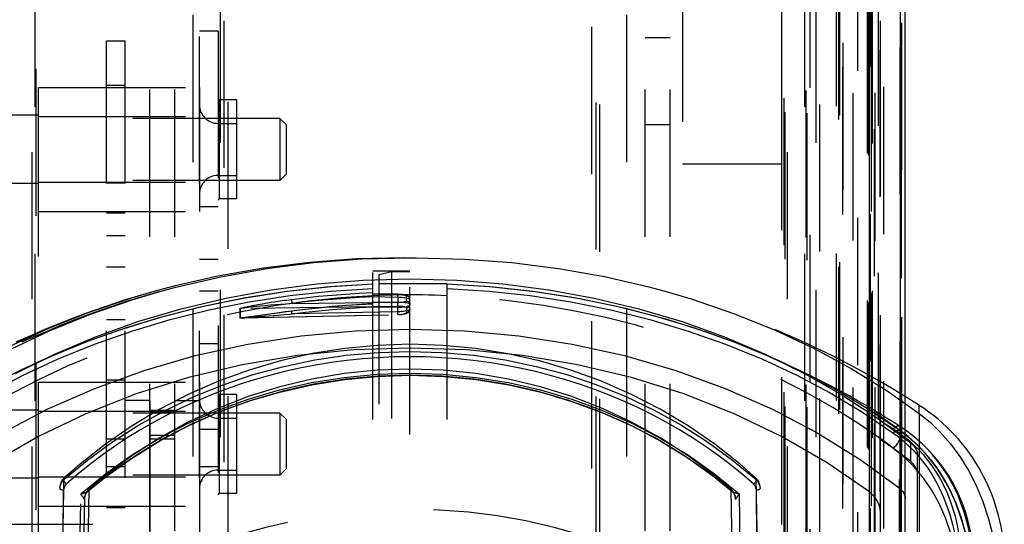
# Model space of a CAD drawing. Header units: inches. Extents: x 0 to 85, y 0 to 55.
# Tile 78 of 115: x 59.8 to 63, y 22.7 to 24.3. Entities that reach past the tile are written whole.
import ezdxf

# ---------------------------------------------------------------- set-up
doc = ezdxf.new("R2010")
doc.units = ezdxf.units.IN
doc.header["$LTSCALE"] = 4.675
doc.header["$MEASUREMENT"] = 0
doc.linetypes.add('HIDDEN', pattern=[0.2, 0.1, -0.1])
for name, color, linetype in [('_102485', 7, 'CONTINUOUS'), ('_142005', 7, 'CONTINUOUS'), ('_145420', 7, 'CONTINUOUS'), ('_15875', 7, 'CONTINUOUS'), ('_20005', 7, 'CONTINUOUS'), ('_22024', 7, 'CONTINUOUS'), ('_25203', 7, 'CONTINUOUS'), ('_2762', 7, 'CONTINUOUS'), ('_30264', 7, 'CONTINUOUS'), ('_56254', 7, 'CONTINUOUS'), ('_76191', 7, 'CONTINUOUS'), ('_99949', 7, 'CONTINUOUS'), ('DEFAULT_2', 8, 'HIDDEN')]:
    doc.layers.add(name, color=color, linetype=linetype)

msp = doc.modelspace()

# ---------------------------------------------------------------- linework, layer by layer
at = {"layer": '_102485', "color": 8, "linetype": 'HIDDEN'}
for p, q in [((60.652, 24.0293), (59.81, 24.0293)), ((60.6717, 24.0096), (60.652, 24.0293)), ((60.652, 24.0293), (60.652, 23.8324)), ((60.6717, 24.0096), (60.6717, 23.8521)), ((60.652, 23.8324), (59.81, 23.8324)), ((60.6717, 23.8521), (60.652, 23.8324)), ((60.652, 23.0929), (59.81, 23.0929)), ((60.6717, 23.0733), (60.652, 23.0929)), ((60.652, 23.0929), (60.652, 22.8961)), ((60.6717, 23.0732), (60.6717, 22.9158)), ((60.652, 22.8961), (59.81, 22.8961)), ((60.6717, 22.9158), (60.652, 22.8961))]:
    msp.add_line(p, q, dxfattribs=at)
at = {"layer": '_142005', "color": 8, "linetype": 'HIDDEN'}
msp.add_arc((61.0654, 20.937), 1.8504, 44.2434, 135.7566, dxfattribs=at)
at = {"layer": '_145420', "color": 8, "linetype": 'HIDDEN'}
for p, q in [((60.1008, 24.2763), (60.1599, 24.2763)), ((60.1008, 21.9523), (60.1008, 24.2763)), ((60.1599, 21.9523), (60.1599, 24.2763)), ((60.1599, 24.1336), (60.1008, 24.1336)), ((60.1599, 23.8239), (60.1008, 23.8239)), ((60.1599, 23.7281), (60.1008, 23.7281)), ((60.1008, 23.6575), (60.1599, 23.6575)), ((60.1599, 23.5563), (60.1008, 23.5563)), ((60.1008, 23.3899), (60.1599, 23.3899)), ((60.1599, 23.1973), (60.1008, 23.1973)), ((60.1008, 23.011), (60.1599, 23.011)), ((60.1599, 22.9224), (60.1008, 22.9224)), ((60.1599, 22.7918), (60.1008, 22.7918))]:
    msp.add_line(p, q, dxfattribs=at)
at = {"layer": '_15875', "color": 8, "linetype": 'HIDDEN'}
for p, q in [((61.0654, 23.5865), (61.0851, 23.5866)), ((61.0654, 22.0902), (61.0654, 23.5865)), ((60.967, 23.5331), (61.0063, 23.5431)), ((60.967, 22.1859), (60.967, 23.5331)), ((61.0063, 23.5431), (61.0654, 23.5431)), ((61.0063, 23.5431), (61.0063, 22.2204)), ((61.0654, 23.5033), (60.967, 23.5033)), ((61.1835, 23.5039), (61.0654, 23.5039)), ((61.1835, 22.1374), (61.1835, 23.5039)), ((62.2267, 23.3562), (62.3503, 23.2983)), ((62.096, 23.3183), (62.096, 23.3183)), ((62.3503, 23.2983), (62.4679, 23.2349)), ((62.1951, 23.2806), (62.3198, 23.2191)), ((62.3198, 23.2191), (62.4388, 23.1514)), ((62.5423, 23.1009), (62.5423, 23.0936)), ((62.5558, 23.0925), (62.5423, 23.1005)), ((62.5477, 23.0968), (62.5423, 23.1005)), ((62.5449, 23.092), (62.5423, 23.0936)), ((62.6845, 23.0921), (62.6845, 20.4416)), ((62.5614, 20.7573), (62.5614, 23.0674)), ((62.6221, 23.0513), (62.609, 23.0597)), ((62.6221, 23.0513), (62.6214, 23.0517)), ((62.6221, 22.4147), (62.6221, 23.0513)), ((62.6237, 23.0382), (62.6221, 23.0391)), ((62.6238, 23.0382), (62.6237, 23.0382)), ((62.6955, 22.8901), (62.6772, 22.9114))]:
    msp.add_line(p, q, dxfattribs=at)
at = {"layer": '_15875', "color": 7, "linetype": 'Continuous'}
for p, q in [((62.6402, 23.1232), (62.6845, 23.0921)), ((62.6845, 23.0921), (62.6845, 23.1175)), ((62.6402, 23.0115), (62.6577, 22.9984)), ((62.6577, 22.9389), (62.6577, 22.9984)), ((62.6659, 22.9246), (62.6402, 22.9496)), ((62.6796, 20.7038), (62.6796, 22.9567)), ((62.6772, 22.9114), (62.6659, 22.9246))]:
    msp.add_line(p, q, dxfattribs=at)
at = {"layer": '_15875', "color": 8, "linetype": 'HIDDEN'}
for points in [[(61.0851, 23.5866), (61.2385, 23.5826), (61.3893, 23.5713), (61.538, 23.5525)], [(61.538, 23.5525), (61.6835, 23.5266), (61.825, 23.494), (61.8803, 23.4791)], [(61.0654, 23.5192), (61.2139, 23.5153), (61.361, 23.5039), (61.5072, 23.4849), (61.6513, 23.4584)], [(61.7176, 23.4327), (61.5881, 23.4589), (61.4558, 23.4794), (61.3209, 23.4941), (61.1835, 23.5028)], [(62.096, 23.3183), (62.0175, 23.347), (61.8833, 23.3899), (61.7461, 23.4261), (61.6059, 23.4557), (61.4629, 23.4785), (61.3181, 23.4944), (61.1835, 23.5028)], [(61.1835, 23.4887), (61.3168, 23.4803), (61.4479, 23.4662), (61.5769, 23.4463), (61.7036, 23.4209), (61.8279, 23.39), (61.9496, 23.3537), (62.0688, 23.3119), (62.1845, 23.265), (62.2954, 23.2134), (62.4019, 23.1572), (62.5038, 23.0962), (62.6012, 23.0306)], [(61.1835, 23.4661), (61.1638, 23.4669), (61.1441, 23.4675), (61.1245, 23.4679), (61.1048, 23.4683), (61.0851, 23.4685), (61.0654, 23.4686)], [(61.6513, 23.4584), (61.7928, 23.4246), (61.9311, 23.3835), (62.0654, 23.3354), (62.1951, 23.2806)], [(61.8803, 23.4791), (61.9627, 23.4546), (62.0971, 23.4085), (62.2267, 23.3562)], [(62.096, 23.3183), (61.9678, 23.3638), (61.8443, 23.4009), (61.7176, 23.4327)], [(62.6221, 23.0382), (62.5252, 23.1036), (62.4233, 23.1647), (62.3161, 23.2216), (62.2042, 23.2739), (62.096, 23.3183)], [(62.4679, 23.2349), (62.5792, 23.1662), (62.6402, 23.1232)], [(62.4388, 23.1514), (62.5514, 23.0779), (62.6402, 23.0115)], [(62.5423, 23.0936), (62.556, 23.0846), (62.5696, 23.0756), (62.583, 23.0665), (62.5962, 23.0574), (62.6092, 23.0483), (62.6221, 23.0391)], [(62.6238, 23.0382), (62.6165, 23.0434), (62.6006, 23.0546), (62.5846, 23.0656), (62.5684, 23.0766), (62.552, 23.0874), (62.5449, 23.092)], [(62.5614, 23.0615), (62.5609, 23.0678), (62.5593, 23.0739), (62.5566, 23.0797), (62.5529, 23.0851), (62.5481, 23.0898), (62.5449, 23.092)], [(62.5597, 23.0789), (62.5587, 23.0815), (62.556, 23.0871), (62.5523, 23.0923), (62.5477, 23.0968)], [(62.609, 23.0597), (62.5958, 23.068), (62.5825, 23.0763), (62.5692, 23.0844), (62.5558, 23.0925)], [(62.5614, 23.0688), (62.5606, 23.0753), (62.5597, 23.0789)], [(62.5614, 23.0688), (62.5681, 23.0646), (62.5749, 23.0604), (62.5816, 23.0562), (62.5882, 23.052), (62.5949, 23.0477), (62.6015, 23.0435)], [(62.5614, 23.0674), (62.5614, 23.0676), (62.5614, 23.0679), (62.5614, 23.0682), (62.5614, 23.0685), (62.5614, 23.0688)], [(62.6015, 23.0435), (62.6055, 23.0469), (62.6095, 23.0495), (62.6133, 23.0513), (62.6167, 23.0522), (62.6197, 23.0522), (62.6221, 23.0513)], [(62.6015, 23.0435), (62.6184, 23.0321), (62.6349, 23.0198), (62.6511, 23.0065), (62.6669, 22.9923), (62.6822, 22.9771), (62.697, 22.961), (62.7112, 22.9438), (62.7248, 22.9256), (62.7378, 22.9063), (62.7501, 22.8859), (62.7616, 22.8643), (62.7723, 22.8415), (62.7821, 22.8175), (62.7909, 22.7921), (62.7986, 22.7652), (62.8052, 22.7368), (62.8106, 22.7065), (62.8146, 22.6744), (62.8171, 22.6403), (62.818, 22.6042)], [(62.8567, 22.5789), (62.8558, 22.6167), (62.8532, 22.6525), (62.8489, 22.6865), (62.8432, 22.7186), (62.8362, 22.749), (62.8279, 22.7777), (62.8185, 22.8051), (62.8081, 22.831), (62.7966, 22.8557), (62.7841, 22.8791), (62.7709, 22.9012), (62.7569, 22.9222), (62.7421, 22.942), (62.7267, 22.9607), (62.7105, 22.9784), (62.6938, 22.995), (62.6766, 23.0106), (62.6589, 23.0252), (62.6407, 23.0387), (62.6221, 23.0513)], [(62.6012, 23.0306), (62.6051, 23.0336), (62.6091, 23.036), (62.6128, 23.0377), (62.6163, 23.0386), (62.6194, 23.0388), (62.6221, 23.0382)], [(62.6012, 23.0306), (62.6177, 23.0182), (62.6339, 23.0048), (62.6497, 22.9904), (62.6652, 22.9748), (62.6803, 22.9581), (62.6951, 22.9401), (62.7094, 22.9207), (62.7232, 22.8998), (62.7364, 22.8776), (62.7489, 22.8537), (62.7607, 22.8281), (62.7717, 22.8007), (62.7818, 22.7711), (62.7909, 22.7394), (62.7989, 22.7054), (62.8056, 22.6689), (62.8108, 22.6298), (62.8147, 22.5883)], [(62.6015, 22.9809), (62.6063, 22.9853), (62.611, 22.9903), (62.6152, 22.9956), (62.6188, 23.0012), (62.6221, 23.0071), (62.6248, 23.0131), (62.6267, 23.019), (62.6278, 23.0246), (62.6279, 23.0296), (62.627, 23.0338), (62.625, 23.0371), (62.6238, 23.0382)], [(62.6221, 23.0391), (62.6566, 23.0122), (62.6899, 22.9807), (62.7216, 22.9446), (62.751, 22.9037), (62.7777, 22.8578), (62.8009, 22.8074), (62.8203, 22.753), (62.8355, 22.6947), (62.8465, 22.6328), (62.8535, 22.5671)], [(62.8535, 22.5671), (62.8494, 22.6102), (62.8438, 22.6508), (62.8367, 22.6891), (62.8281, 22.725), (62.8184, 22.7586), (62.8076, 22.79), (62.7958, 22.8193), (62.7831, 22.8466), (62.7696, 22.8722), (62.7554, 22.8961), (62.7404, 22.9186), (62.7249, 22.9396), (62.7088, 22.9591), (62.6923, 22.9774), (62.6754, 22.9943), (62.658, 23.01), (62.6402, 23.0247), (62.6221, 23.0382)], [(62.8536, 22.5658), (62.8494, 22.6109), (62.842, 22.6625), (62.8318, 22.7118), (62.8188, 22.7588), (62.8029, 22.8033), (62.7842, 22.8457), (62.7625, 22.8857), (62.7383, 22.9229), (62.7114, 22.9574), (62.682, 22.9891), (62.6498, 23.0182), (62.6237, 23.0382)], [(62.6015, 22.9809), (62.5949, 22.9856), (62.5883, 22.9903), (62.5816, 22.995), (62.5749, 22.9997), (62.5682, 23.0043), (62.5614, 23.0089)], [(62.6402, 22.9496), (62.6347, 22.9549), (62.6015, 22.9809)], [(62.815, 22.5377), (62.8089, 22.5984), (62.799, 22.6558), (62.7854, 22.71), (62.7681, 22.7607), (62.747, 22.808), (62.7227, 22.8513), (62.6955, 22.8901)]]:
    msp.add_lwpolyline(points, dxfattribs=at)
at = {"layer": '_15875', "color": 7, "linetype": 'Continuous'}
for points in [[(62.6845, 23.0921), (62.7193, 23.0638), (62.7525, 23.0315), (62.7841, 22.9952), (62.8137, 22.9549), (62.8409, 22.9106), (62.8653, 22.8626), (62.8864, 22.8117), (62.9044, 22.7575), (62.9194, 22.7), (62.9314, 22.6394), (62.9405, 22.5761), (62.947, 22.51), (62.9513, 22.4413), (62.9538, 22.3701), (62.9551, 22.2963), (62.9552, 22.2199)], [(62.6577, 22.9984), (62.6642, 22.9925), (62.6696, 22.9861), (62.6739, 22.9792), (62.677, 22.9719), (62.6789, 22.9644), (62.6796, 22.9567)]]:
    msp.add_lwpolyline(points, dxfattribs=at)
at = {"layer": '_15875', "color": 8, "linetype": 'HIDDEN'}
for centre, radius, start, end in [((61.0851, 20.6354), 2.9528, 58.2071, 74.3766), ((61.0654, 20.6354), 2.874, 59.0768, 68.9853), ((62.5221, 23.0671), 0.0394, 17.4064, 59.0768), ((62.3449, 22.6211), 0.5118, 0, 57.2028)]:
    msp.add_arc(centre, radius, start, end, dxfattribs=at)
at = {"layer": '_15875', "color": 7, "linetype": 'Continuous'}
for centre, radius, start, end in [((61.0851, 20.6354), 2.9528, 57.2028, 58.2071), ((62.3646, 22.6211), 0.5906, 0, 57.2028)]:
    msp.add_arc(centre, radius, start, end, dxfattribs=at)
at = {"layer": '_15875', "color": 8, "linetype": 'HIDDEN'}
msp.add_ellipse((61.0654, 21.7796), major_axis=(2.2046, -0.0299), ratio=0.765986, start_param=13.351667, end_param=14.093968, dxfattribs=at)
at = {"layer": '_15875', "color": 7, "linetype": 'Continuous'}
for centre, major_axis, start_param, end_param in [((61.0654, 21.7796), (2.2046, -0.0299), 0.774184, 0.785296), ((62.6008, 22.8975), (0.0787, -0.0011), 0.010398, 0.774184)]:
    msp.add_ellipse(centre, major_axis=major_axis, ratio=0.765986, start_param=start_param, end_param=end_param, dxfattribs=at)
at = {"layer": '_20005', "color": 8, "linetype": 'HIDDEN'}
for p, q in [((61.9315, 25.4212), (61.9315, 23.8838)), ((62.2465, 25.4212), (62.2465, 23.8838)), ((62.2465, 23.8838), (61.9315, 23.8838))]:
    msp.add_line(p, q, dxfattribs=at)
at = {"layer": '_22024', "color": 8, "linetype": 'HIDDEN'}
for p, q in [((59.8843, 24.1277), (60.3961, 24.1277)), ((59.8843, 23.734), (59.8843, 24.1277)), ((60.3961, 24.1277), (60.3961, 23.734)), ((59.8843, 24.0352), (60.3961, 24.0352)), ((59.8843, 23.8265), (60.3961, 23.8265)), ((59.8843, 23.734), (60.3961, 23.734)), ((59.8843, 23.1914), (60.3961, 23.1914)), ((59.8843, 22.7977), (59.8843, 23.1914)), ((60.3961, 23.1914), (60.3961, 22.7977)), ((59.8843, 23.0988), (60.3961, 23.0988)), ((59.8843, 22.8902), (60.3961, 22.8902)), ((59.8843, 22.7977), (60.3961, 22.7977)), ((59.589, 22.7397), (60.1008, 22.7397))]:
    msp.add_line(p, q, dxfattribs=at)
at = {"layer": '_25203', "color": 8, "linetype": 'HIDDEN'}
for p, q in [((59.8646, 21.5846), (59.8646, 33.468)), ((59.8843, 20.7856), (59.8843, 33.4919)), ((62.2465, 33.4919), (62.2465, 20.7856)), ((62.2662, 21.5846), (62.2662, 33.468)), ((62.4433, 20.9967), (62.4433, 33.4919)), ((59.8764, 21.8498), (59.8764, 33.444)), ((62.2544, 33.444), (62.2544, 21.8498)), ((62.4418, 21.8544), (62.4418, 33.4436)), ((60.463, 22.0819), (60.463, 33.4231)), ((60.4748, 22.0023), (60.4748, 33.4303)), ((60.4866, 33.4321), (60.4866, 21.9824)), ((61.6441, 21.9824), (61.6441, 33.4321)), ((61.6559, 33.4303), (61.6559, 22.0023)), ((61.6677, 33.4231), (61.6677, 22.0819)), ((62.357, 22.0819), (62.357, 33.4231)), ((62.3672, 33.424), (62.3672, 22.0719)), ((62.3252, 20.8459), (62.3252, 33.2788)), ((62.3287, 20.7739), (62.3287, 33.0874)), ((62.4748, 20.8369), (62.4748, 33.0697)), ((62.529, 33.0751), (62.529, 20.9027)), ((62.5443, 20.8357), (62.5443, 33.0314)), ((62.337, 33.0094), (62.337, 20.8369)), ((62.5447, 20.838), (62.5447, 33.029)), ((59.8725, 32.949), (59.8725, 20.7766)), ((62.2583, 20.7766), (62.2583, 32.949)), ((62.3203, 32.949), (62.3203, 20.7766)), ((62.4202, 32.9504), (62.4202, 21.1922)), ((62.525, 32.949), (62.525, 20.7766)), ((62.5264, 20.7688), (62.5264, 32.9568)), ((62.4285, 21.2205), (62.4285, 32.9273)), ((62.4315, 32.9223), (62.4315, 21.2255)), ((62.5424, 20.7229), (62.5424, 32.8954)), ((62.5538, 32.8887), (62.5538, 20.7162)), ((62.6284, 20.7162), (62.6284, 32.8887)), ((62.5186, 32.8009), (62.5186, 20.6284)), ((62.5221, 32.7945), (62.5221, 19.5685)), ((62.489, 19.5057), (62.489, 31.6782)), ((59.8843, 24.0391), (59.7839, 24.0391)), ((59.8843, 23.8226), (59.7839, 23.8226)), ((59.8843, 23.1028), (59.7839, 23.1028)), ((59.8843, 22.8862), (59.7839, 22.8862))]:
    msp.add_line(p, q, dxfattribs=at)
at = {"layer": '_25203', "color": 7, "linetype": 'Continuous'}
for p, q in [((62.6402, 20.649), (62.6402, 30.2147)), ((62.6236, 30.2071), (62.6236, 20.6366))]:
    msp.add_line(p, q, dxfattribs=at)
at = {"layer": '_2762', "color": 8, "linetype": 'HIDDEN'}
for p, q in [((60.4552, 24.3065), (60.3961, 24.3065)), ((60.3961, 21.9523), (60.3961, 24.3065)), ((60.4552, 24.3065), (60.4552, 21.9523)), ((60.5142, 24.0883), (60.4591, 24.0883)), ((60.4591, 24.0883), (60.4591, 23.7734)), ((60.5142, 24.0883), (60.5142, 23.7734)), ((60.4552, 24.0135), (60.5142, 24.0135)), ((60.4552, 23.8482), (60.5142, 23.8482)), ((60.5142, 23.7734), (60.4591, 23.7734)), ((60.4552, 23.7485), (60.3961, 23.7485)), ((60.3961, 23.5821), (60.4552, 23.5821)), ((60.4552, 23.4809), (60.3961, 23.4809)), ((60.3961, 23.3145), (60.4552, 23.3145)), ((60.5142, 23.152), (60.4591, 23.152)), ((60.4591, 23.152), (60.4591, 22.837)), ((60.5142, 23.152), (60.5142, 22.837)), ((60.4552, 23.0772), (60.5142, 23.0772)), ((60.4552, 23.0411), (60.3961, 23.0411)), ((60.4552, 22.9224), (60.3961, 22.9224)), ((60.4552, 22.9118), (60.5142, 22.9118)), ((60.5142, 22.837), (60.4591, 22.837))]:
    msp.add_line(p, q, dxfattribs=at)
for centre, radius, start, end in [((60.4591, 24.0923), 0.00394, 180, 270), ((60.4552, 24.0726), 0.0591, 180, 270), ((60.4552, 23.7891), 0.0591, 90, 180), ((60.4591, 23.7694), 0.00394, 90, 180), ((60.4552, 23.1362), 0.0591, 180, 270), ((60.4591, 23.1559), 0.00394, 180, 270), ((60.4552, 22.8528), 0.0591, 90, 180), ((60.4591, 22.8331), 0.00394, 90, 180)]:
    msp.add_arc(centre, radius, start, end, dxfattribs=at)
at = {"layer": '_30264', "color": 8, "linetype": 'HIDDEN'}
for p, q in [((60.2386, 23.1334), (60.1599, 23.1334)), ((60.1599, 21.9523), (60.1599, 23.1334)), ((60.2386, 23.1334), (60.2386, 21.9523)), ((60.3174, 23.1334), (60.3961, 23.1334)), ((60.3174, 21.9523), (60.3174, 23.1334)), ((60.3961, 23.1334), (60.3961, 21.9523))]:
    msp.add_line(p, q, dxfattribs=at)
at = {"layer": '_56254', "color": 8, "linetype": 'HIDDEN'}
for p, q in [((59.9443, 21.699), (59.9651, 22.8858)), ((62.1656, 22.8858), (62.1865, 21.699)), ((59.9216, 21.0947), (59.9524, 22.8574)), ((62.2092, 21.0947), (62.1784, 22.8574)), ((59.9641, 22.8485), (59.9552, 22.3374)), ((60.0103, 22.3374), (60.019, 22.836)), ((60.0439, 22.8506), (60.0229, 21.6572)), ((60.0379, 22.8412), (60.0388, 22.8422)), ((60.0387, 22.8421), (60.0388, 22.8422)), ((60.0388, 22.8422), (60.042, 22.8453)), ((60.0416, 22.8449), (60.042, 22.8453)), ((60.0416, 22.8449), (60.0416, 22.8449)), ((62.1078, 21.6572), (62.0868, 22.8506)), ((62.0888, 22.8453), (62.0892, 22.8449)), ((62.0888, 22.8453), (62.092, 22.8422)), ((62.0892, 22.8449), (62.0892, 22.8449)), ((62.092, 22.8422), (62.092, 22.8421)), ((62.1118, 22.836), (62.1205, 22.3374)), ((62.1756, 22.3374), (62.1667, 22.8485)), ((60.0305, 22.8217), (60.0026, 21.2242)), ((62.1282, 21.2242), (62.1003, 22.8217))]:
    msp.add_line(p, q, dxfattribs=at)
for points in [[(62.1656, 22.8858), (62.115, 22.9303), (62.0342, 22.9938), (61.9495, 23.0522), (61.8612, 23.1052), (61.7694, 23.1525), (61.6747, 23.194), (61.5772, 23.2296), (61.4775, 23.2589), (61.3761, 23.2818), (61.2734, 23.2983), (61.1697, 23.3082), (61.0657, 23.3115), (60.9616, 23.3082), (60.8579, 23.2984), (60.7552, 23.2819), (60.6538, 23.259), (60.5541, 23.2297), (60.4566, 23.1942), (60.3618, 23.1527), (60.2701, 23.1054), (60.1817, 23.0525), (60.097, 22.9942), (60.0162, 22.9306), (59.9651, 22.8858)], [(59.9651, 22.8815), (60.0399, 22.9437), (60.1191, 23.0016), (60.2022, 23.0547), (60.2888, 23.1027), (60.3787, 23.1456), (60.4715, 23.1831), (60.5666, 23.2151), (60.6639, 23.2415), (60.7628, 23.2621), (60.863, 23.2769), (60.964, 23.2858), (61.0654, 23.2888), (61.1668, 23.2858), (61.2678, 23.2769), (61.368, 23.2621), (61.4669, 23.2415), (61.5641, 23.2151), (61.6593, 23.1831), (61.752, 23.1456), (61.8419, 23.1027), (61.9286, 23.0547), (62.0117, 23.0016), (62.0909, 22.9437), (62.1657, 22.8815)], [(62.1578, 22.8678), (62.1212, 22.8992), (62.0835, 22.9296), (62.0447, 22.9589), (62.0048, 22.9871), (61.9639, 23.0141), (61.9222, 23.0398), (61.8797, 23.0643), (61.8364, 23.0874), (61.7922, 23.1093), (61.7473, 23.1299), (61.7015, 23.1492), (61.6551, 23.1672), (61.608, 23.1838), (61.5604, 23.199), (61.5125, 23.2128), (61.464, 23.2252), (61.4151, 23.2361), (61.3657, 23.2456), (61.3162, 23.2537), (61.2664, 23.2603), (61.2165, 23.2654), (61.1664, 23.2691), (61.116, 23.2713), (61.0654, 23.2721), (61.015, 23.2713), (60.9647, 23.2691), (60.9145, 23.2655), (60.8644, 23.2603), (60.8144, 23.2537), (60.7646, 23.2456), (60.7155, 23.2361), (60.6668, 23.2252), (60.6183, 23.2128), (60.5703, 23.199), (60.5227, 23.1838), (60.4757, 23.1672), (60.4295, 23.1493), (60.384, 23.1301), (60.3389, 23.1094), (60.2944, 23.0874), (60.2508, 23.0641), (60.2081, 23.0395), (60.1666, 23.0139), (60.1259, 22.9871), (60.0862, 22.959), (60.0475, 22.9297), (60.0097, 22.8993), (59.973, 22.8678)], [(62.0868, 22.8506), (62.0339, 22.8949), (61.9504, 22.957), (61.863, 23.0132), (61.7718, 23.0635), (61.6773, 23.1077), (61.5799, 23.1455), (61.48, 23.1767), (61.3782, 23.2011), (61.2748, 23.2187), (61.1705, 23.2292), (61.0657, 23.2328), (60.9609, 23.2293), (60.8565, 23.2187), (60.7532, 23.2012), (60.6513, 23.1768), (60.5514, 23.1457), (60.454, 23.1079), (60.3594, 23.0638), (60.2683, 23.0135), (60.1808, 22.9573), (60.0973, 22.8952), (60.0439, 22.8506)], [(60.019, 22.836), (60.0974, 22.9001), (60.1801, 22.9588), (60.2673, 23.0122), (60.3584, 23.0599), (60.4529, 23.1017), (60.5504, 23.1375), (60.6503, 23.167), (60.7523, 23.19), (60.8558, 23.2066), (60.9604, 23.2166), (61.0654, 23.2199), (61.1704, 23.2166), (61.2749, 23.2066), (61.3785, 23.19), (61.4804, 23.1669), (61.5804, 23.1375), (61.6779, 23.1017), (61.7724, 23.0599), (61.8635, 23.0122), (61.9507, 22.9588), (62.0334, 22.9001), (62.1118, 22.836)], [(60.0416, 22.8449), (60.0999, 22.8921), (60.1827, 22.9513), (60.2698, 23.005), (60.3605, 23.0528), (60.4545, 23.0946), (60.5514, 23.1304), (60.6511, 23.16), (60.7535, 23.1832), (60.8571, 23.1999), (60.9613, 23.2098), (61.0663, 23.2131), (61.1716, 23.2097), (61.276, 23.1996), (61.3792, 23.1829), (61.481, 23.1596), (61.5805, 23.13), (61.6774, 23.0942), (61.7716, 23.0521), (61.8625, 23.0041), (61.9489, 22.9507), (62.0313, 22.8918), (62.0892, 22.8449)], [(62.0888, 22.8453), (62.0118, 22.9065), (61.9302, 22.963), (61.8446, 23.0142), (61.7554, 23.06), (61.6629, 23.1001), (61.5677, 23.1343), (61.4701, 23.1625), (61.3706, 23.1846), (61.2696, 23.2005), (61.1678, 23.21), (61.0654, 23.2132), (60.963, 23.21), (60.8611, 23.2005), (60.7602, 23.1846), (60.6607, 23.1625), (60.5631, 23.1343), (60.4678, 23.1001), (60.3754, 23.06), (60.2862, 23.0142), (60.2006, 22.963), (60.1189, 22.9065), (60.042, 22.8453)], [(59.9651, 22.8858), (59.9636, 22.8843), (59.9605, 22.8807), (59.9578, 22.8767), (59.9556, 22.8723), (59.9539, 22.8676), (59.9528, 22.8626), (59.9524, 22.8575)], [(62.1784, 22.8575), (62.1777, 22.8641), (62.1759, 22.8706), (62.1732, 22.8764), (62.1696, 22.8816), (62.1656, 22.8858)], [(59.9523, 22.8537), (59.9528, 22.859), (59.9533, 22.8616)], [(59.9533, 22.8616), (59.954, 22.8641), (59.9558, 22.869), (59.9583, 22.8735), (59.9614, 22.8777), (59.9651, 22.8815)], [(59.973, 22.8678), (59.9705, 22.8651), (59.9683, 22.8623), (59.9666, 22.8591), (59.9653, 22.8557), (59.9644, 22.8522), (59.9641, 22.8485)], [(59.973, 22.8678), (59.9712, 22.8696), (59.9695, 22.8716), (59.9679, 22.8736), (59.9666, 22.8756), (59.9656, 22.8775), (59.965, 22.8792), (59.9648, 22.8806), (59.9651, 22.8815)], [(62.1657, 22.8815), (62.166, 22.8807), (62.1659, 22.8794), (62.1653, 22.8779), (62.1644, 22.8761), (62.1631, 22.874), (62.1615, 22.8719), (62.1597, 22.8697), (62.1577, 22.8678)], [(62.1667, 22.8485), (62.1663, 22.8522), (62.1655, 22.8557), (62.1642, 22.8591), (62.1625, 22.8623), (62.1603, 22.8651), (62.1578, 22.8678)], [(62.1657, 22.8815), (62.1693, 22.8777), (62.1725, 22.8735), (62.175, 22.869), (62.1768, 22.8641), (62.1775, 22.8616)], [(62.1775, 22.8616), (62.178, 22.859), (62.1785, 22.8537)], [(59.9523, 22.8537), (59.9525, 22.8528), (59.9531, 22.8518), (59.9542, 22.851), (59.9556, 22.8502), (59.9574, 22.8495), (59.9594, 22.849), (59.9617, 22.8487), (59.9641, 22.8485)], [(60.019, 22.836), (60.0221, 22.8368), (60.0251, 22.8377), (60.0279, 22.8385), (60.0305, 22.8395), (60.033, 22.8404), (60.0353, 22.8413), (60.0373, 22.8423), (60.0392, 22.8433), (60.0407, 22.8443), (60.0416, 22.8449)], [(60.0301, 22.8208), (60.0295, 22.8211), (60.0287, 22.8218), (60.0279, 22.8228), (60.0269, 22.824), (60.0258, 22.8255), (60.0246, 22.8272), (60.0233, 22.8291), (60.022, 22.8312), (60.0205, 22.8335), (60.019, 22.836)], [(60.0301, 22.8208), (60.0306, 22.8255), (60.0317, 22.83), (60.0335, 22.8343), (60.0358, 22.8384), (60.0387, 22.8421)], [(60.0304, 22.8189), (60.0309, 22.8243), (60.0321, 22.8296), (60.0341, 22.8347), (60.0367, 22.8395), (60.04, 22.8439), (60.0439, 22.8478)], [(60.0304, 22.8189), (60.0305, 22.8207), (60.0308, 22.8234), (60.0312, 22.826), (60.0318, 22.8285), (60.0325, 22.8308), (60.0334, 22.8331), (60.0343, 22.8352), (60.0353, 22.8371), (60.0364, 22.8389), (60.0374, 22.8404), (60.0379, 22.8412)], [(60.0439, 22.8507), (60.0422, 22.8491), (60.039, 22.8454), (60.0362, 22.8414), (60.0338, 22.8369), (60.0321, 22.8321), (60.0309, 22.827), (60.0305, 22.8217)], [(60.0388, 22.8422), (60.0397, 22.8432), (60.0416, 22.8449)], [(60.042, 22.8453), (60.0426, 22.8459), (60.043, 22.8465), (60.0434, 22.847), (60.0437, 22.8473), (60.0438, 22.8476), (60.0439, 22.8478)], [(62.1003, 22.8217), (62.0998, 22.8269), (62.0987, 22.8319), (62.097, 22.8367), (62.0948, 22.8411), (62.0921, 22.8451), (62.0889, 22.8487), (62.0868, 22.8507)], [(62.0869, 22.8478), (62.0907, 22.844), (62.094, 22.8396), (62.0966, 22.8349), (62.0986, 22.8298), (62.0998, 22.8244), (62.1003, 22.8189)], [(62.0869, 22.8478), (62.0869, 22.8476), (62.0871, 22.8473), (62.0874, 22.847), (62.0877, 22.8465), (62.0882, 22.8459), (62.0888, 22.8453)], [(62.0892, 22.8449), (62.09, 22.8443), (62.0916, 22.8433), (62.0934, 22.8423), (62.0955, 22.8413), (62.0978, 22.8404), (62.1002, 22.8395), (62.1029, 22.8385), (62.1057, 22.8377), (62.1086, 22.8368), (62.1118, 22.836)], [(62.0892, 22.8449), (62.091, 22.8433), (62.092, 22.8422)], [(62.092, 22.8421), (62.092, 22.8421), (62.0924, 22.8417), (62.0931, 22.8407), (62.0942, 22.8393), (62.0953, 22.8374), (62.0965, 22.8351), (62.0976, 22.8327), (62.0985, 22.8301), (62.0993, 22.8273), (62.0999, 22.8244), (62.1002, 22.8214), (62.1003, 22.8189)], [(62.092, 22.8421), (62.0949, 22.8384), (62.0972, 22.8344), (62.099, 22.8301), (62.1002, 22.8255), (62.1007, 22.8208)], [(62.1118, 22.836), (62.1103, 22.8335), (62.1088, 22.8312), (62.1075, 22.8291), (62.1062, 22.8272), (62.105, 22.8255), (62.1039, 22.824), (62.1029, 22.8228), (62.102, 22.8218), (62.1013, 22.8211), (62.1007, 22.8208)], [(62.1667, 22.8485), (62.1689, 22.8487), (62.1711, 22.849), (62.1731, 22.8494), (62.1749, 22.8501), (62.1764, 22.8508), (62.1775, 22.8517), (62.1782, 22.8527), (62.1785, 22.8537)], [(60.0304, 22.8189), (60.0304, 22.8194), (60.0304, 22.8198), (60.0304, 22.8202), (60.0303, 22.8205), (60.0302, 22.8207), (60.0301, 22.8208)], [(62.1003, 22.8189), (62.1003, 22.8194), (62.1003, 22.8199), (62.1004, 22.8202), (62.1005, 22.8205), (62.1006, 22.8207), (62.1007, 22.8208)]]:
    msp.add_lwpolyline(points, dxfattribs=at)
at = {"layer": '_76191', "color": 8, "linetype": 'HIDDEN'}
for p, q in [((62.6236, 22.8531), (62.6236, 32.8745)), ((62.526, 22.8428), (62.526, 32.8642)), ((62.6402, 21.8008), (62.6402, 32.8431)), ((62.5614, 21.9133), (62.5614, 32.7996)), ((62.5599, 21.9088), (62.5599, 31.9302)), ((62.5321, 31.8894), (62.5321, 21.8679)), ((62.5331, 21.8633), (62.5331, 31.8847)), ((62.5348, 31.8969), (62.5348, 21.8755)), ((62.5608, 31.8194), (62.5608, 21.798)), ((62.572, 21.7918), (62.572, 31.8132)), ((62.6284, 31.8132), (62.6284, 21.7918))]:
    msp.add_line(p, q, dxfattribs=at)
for points in [[(59.5071, 22.8531), (59.6337, 22.9457), (59.7686, 23.0297), (59.9121, 23.1052), (60.063, 23.1716), (60.2202, 23.2285), (60.3828, 23.2755), (60.5496, 23.3123), (60.7197, 23.3388), (60.892, 23.3547), (61.0654, 23.36), (61.2388, 23.3547), (61.411, 23.3388), (61.5812, 23.3123), (61.748, 23.2755), (61.9106, 23.2285), (62.0678, 23.1716), (62.2186, 23.1052), (62.3622, 23.0297), (62.497, 22.9457), (62.6236, 22.8531)], [(62.526, 22.8428), (62.3916, 22.9353), (62.2484, 23.018), (62.096, 23.0911), (61.9361, 23.1539), (61.7697, 23.2059), (61.5982, 23.2467), (61.4228, 23.2761), (61.2447, 23.2938), (61.0654, 23.2997), (60.8861, 23.2938), (60.708, 23.2761), (60.5326, 23.2467), (60.3611, 23.2059), (60.1947, 23.1539), (60.0348, 23.0911), (59.8824, 23.018), (59.7392, 22.9353), (59.6048, 22.8428)], [(62.5614, 22.7782), (62.5604, 22.7903), (62.5573, 22.8019), (62.5522, 22.8132), (62.5452, 22.824), (62.5365, 22.8338), (62.526, 22.8428)], [(62.6236, 22.8531), (62.6285, 22.8486), (62.6326, 22.8438), (62.6359, 22.8386), (62.6383, 22.8331), (62.6397, 22.8275), (62.6402, 22.8217)]]:
    msp.add_lwpolyline(points, dxfattribs=at)
at = {"layer": '_99949', "color": 8, "linetype": 'HIDDEN'}
for p, q in [((60.2386, 18.9784), (60.2386, 31.5642)), ((60.3174, 18.9784), (60.3174, 31.5642)), ((61.8134, 18.9784), (61.8134, 31.5642)), ((61.8922, 18.9784), (61.8922, 31.5642)), ((60.3764, 19.2156), (60.3764, 30.588)), ((61.7544, 19.2156), (61.7544, 30.588)), ((61.8134, 24.2863), (61.8922, 24.2863)), ((61.8922, 24.009), (61.8134, 24.009)), ((60.2386, 23.1025), (60.3174, 23.1025)), ((60.3174, 23.094), (60.2386, 23.094)), ((60.3174, 23.0217), (60.2386, 23.0217)), ((60.3174, 23.0104), (60.2386, 23.0104))]:
    msp.add_line(p, q, dxfattribs=at)
at = {"layer": 'DEFAULT_2', "color": 8, "linetype": 'HIDDEN'}
for p, q in [((61.0457, 23.5866), (61.0654, 23.5865)), ((61.0654, 22.0902), (61.0654, 23.5866)), ((61.0654, 23.5439), (60.9473, 23.5439)), ((60.9473, 22.1374), (60.9473, 23.5439)), ((61.0267, 23.4704), (60.9473, 23.472)), ((60.9473, 23.4718), (61.0267, 23.4702)), ((61.0267, 23.4605), (60.9473, 23.4621)), ((61.0267, 23.4704), (61.0267, 23.4702)), ((61.0267, 23.4605), (61.0268, 23.4662)), ((61.0267, 23.4605), (61.0267, 23.4457)), ((61.0538, 23.4494), (61.0538, 23.4649)), ((60.5242, 23.4247), (60.5242, 23.3955)), ((61.0267, 23.4321), (60.5262, 23.4249)), ((60.5262, 23.3957), (60.5262, 23.4249)), ((60.5317, 23.426), (60.5301, 23.4258)), ((60.5333, 23.4262), (60.5317, 23.426)), ((60.5348, 23.4265), (60.5333, 23.4262)), ((60.5377, 23.4268), (60.5348, 23.4265)), ((60.5407, 23.4272), (60.5377, 23.4268)), ((60.5397, 23.4293), (60.5439, 23.4303)), ((60.5445, 23.4277), (60.5407, 23.4272)), ((60.5439, 23.4303), (60.5481, 23.4312)), ((60.551, 23.4284), (60.5445, 23.4277)), ((60.5481, 23.4312), (60.5523, 23.4321)), ((60.5568, 23.4291), (60.551, 23.4284)), ((60.5523, 23.4321), (60.5567, 23.433)), ((60.5567, 23.433), (60.5635, 23.4344)), ((60.5657, 23.4301), (60.5568, 23.4291)), ((60.5635, 23.4344), (60.5711, 23.4359)), ((60.5773, 23.4313), (60.5657, 23.4301)), ((60.5711, 23.4359), (60.5766, 23.4369)), ((60.5766, 23.4369), (60.5827, 23.4381)), ((60.5894, 23.4325), (60.5773, 23.4313)), ((60.5827, 23.4381), (60.5894, 23.4393)), ((60.5894, 23.4393), (60.5967, 23.4406)), ((60.6042, 23.4339), (60.5894, 23.4325)), ((60.5967, 23.4406), (60.6048, 23.4419)), ((60.622, 23.4355), (60.6042, 23.4339)), ((60.6048, 23.4419), (60.6137, 23.4434)), ((60.6137, 23.4434), (60.6235, 23.445)), ((60.6391, 23.4369), (60.622, 23.4355)), ((60.654, 23.4381), (60.6391, 23.4369)), ((60.671, 23.4394), (60.654, 23.4381)), ((60.6903, 23.4409), (61.0267, 23.4457)), ((61.0267, 23.4439), (60.9473, 23.4449)), ((60.9473, 23.4307), (61.0267, 23.4296)), ((61.0267, 23.4457), (61.0268, 23.4416)), ((61.0267, 23.415), (61.0267, 23.4296)), ((61.0268, 23.4419), (61.0268, 23.4397)), ((61.0268, 23.4378), (61.0268, 23.4403)), ((61.0268, 23.4361), (61.0268, 23.4385)), ((61.0538, 23.4278), (61.0538, 23.4126)), ((60.5262, 23.3957), (61.0267, 23.4062)), ((60.5341, 23.3956), (60.5356, 23.3957)), ((60.5356, 23.3957), (60.5377, 23.3958)), ((60.5377, 23.3958), (60.5407, 23.396)), ((60.5409, 23.3964), (60.5388, 23.3962)), ((60.5407, 23.396), (60.5445, 23.3963)), ((60.5432, 23.3967), (60.5409, 23.3964)), ((60.5469, 23.3971), (60.5432, 23.3967)), ((60.5445, 23.3963), (60.55, 23.3967)), ((60.5502, 23.3972), (60.546, 23.3967)), ((60.5509, 23.3976), (60.5469, 23.3971)), ((60.55, 23.3967), (60.561, 23.3975)), ((60.5566, 23.398), (60.5502, 23.3972)), ((60.5566, 23.3984), (60.5509, 23.3976)), ((60.5643, 23.3994), (60.5566, 23.3984)), ((60.5635, 23.399), (60.5566, 23.398)), ((60.561, 23.3975), (60.6439, 23.4043)), ((60.5737, 23.4004), (60.5635, 23.399)), ((60.5745, 23.4008), (60.5643, 23.3994)), ((60.5859, 23.4022), (60.5737, 23.4004)), ((60.6499, 23.4117), (60.5745, 23.4008)), ((60.6342, 23.4091), (60.5859, 23.4022)), ((60.6524, 23.4117), (60.6342, 23.4091)), ((60.6439, 23.4043), (60.6651, 23.406)), ((60.6687, 23.4143), (60.6499, 23.4117)), ((60.6661, 23.4136), (60.6524, 23.4117)), ((60.6889, 23.417), (60.6687, 23.4143)), ((60.6889, 23.417), (60.6889, 23.4167)), ((61.0267, 23.415), (60.6903, 23.408)), ((61.0268, 23.4101), (61.0267, 23.415)), ((61.0267, 23.4062), (61.0267, 23.4059)), ((59.911, 23.3592), (59.7861, 23.3012)), ((60.0347, 23.3183), (59.9266, 23.2739)), ((60.0405, 23.3205), (60.0347, 23.3183)), ((59.9266, 23.2739), (59.8147, 23.2216)), ((59.7289, 23.1572), (59.8354, 23.2134))]:
    msp.add_line(p, q, dxfattribs=at)
for points in [[(60.464, 23.526), (60.6105, 23.5522), (60.76, 23.5711), (60.9117, 23.5827), (61.0654, 23.5866)], [(61.0457, 23.5866), (60.8951, 23.5827), (60.7464, 23.5717), (60.5994, 23.5535)], [(60.5994, 23.5535), (60.4549, 23.5282), (60.314, 23.4961), (60.2505, 23.4791)], [(60.27, 23.479), (60.3208, 23.4927), (60.464, 23.526)], [(60.3379, 23.4246), (60.4794, 23.4584), (60.6236, 23.4849), (60.7697, 23.5039), (60.9169, 23.5153), (61.0654, 23.5192)], [(60.4272, 23.4209), (60.5539, 23.4463), (60.6829, 23.4662), (60.814, 23.4803), (60.9473, 23.4887)], [(60.9473, 23.5028), (60.8161, 23.4947), (60.6748, 23.4794), (60.5352, 23.4576)], [(60.9473, 23.5028), (60.8099, 23.4941), (60.675, 23.4794), (60.5427, 23.4589)], [(59.7986, 23.2975), (59.9215, 23.3553), (60.0492, 23.407), (60.1821, 23.4528), (60.27, 23.479)], [(60.2505, 23.4791), (60.1763, 23.4572), (60.0415, 23.4114), (59.911, 23.3592)], [(60.5427, 23.4589), (60.4132, 23.4327), (60.2865, 23.4009), (60.163, 23.3638), (60.0405, 23.3205)], [(60.5352, 23.4576), (60.3982, 23.4293), (60.264, 23.3946), (60.1326, 23.3536), (60.0405, 23.3205)], [(60.6235, 23.445), (60.6342, 23.4467), (60.64, 23.4476), (60.6461, 23.4485), (60.6525, 23.4494), (60.6591, 23.4504), (60.6661, 23.4513), (60.6734, 23.4523), (60.681, 23.4533), (60.6889, 23.4544)], [(60.6889, 23.4544), (60.7318, 23.4595), (60.7748, 23.464), (60.8178, 23.4679), (60.8609, 23.4711), (60.9041, 23.4737), (60.9473, 23.4757)], [(60.6889, 23.4544), (60.6889, 23.4541), (60.6889, 23.4538), (60.6889, 23.4534), (60.6889, 23.453), (60.689, 23.4524), (60.689, 23.4518)], [(60.689, 23.4518), (60.6891, 23.4504), (60.6893, 23.4487), (60.6895, 23.4469), (60.6897, 23.4449), (60.69, 23.4429), (60.6903, 23.4409)], [(60.9473, 23.4621), (60.9043, 23.4601), (60.8614, 23.4575), (60.8185, 23.4543), (60.7757, 23.4505), (60.7329, 23.446), (60.6903, 23.4409)], [(61.0654, 23.4686), (61.0457, 23.4685), (61.026, 23.4683), (61.0063, 23.4679), (60.9866, 23.4675), (60.9669, 23.4669), (60.9473, 23.4661)], [(61.0654, 23.4533), (61.0654, 23.4538), (61.065, 23.4563), (61.0642, 23.4586), (61.063, 23.4607), (61.0615, 23.4626), (61.0597, 23.464), (61.0579, 23.4652), (61.0561, 23.4661), (61.0541, 23.4668), (61.0521, 23.4675), (61.0499, 23.468), (61.0475, 23.4685), (61.0449, 23.4689), (61.042, 23.4693), (61.039, 23.4697), (61.0357, 23.4699), (61.0323, 23.4702), (61.0288, 23.4703), (61.0267, 23.4704)], [(61.0268, 23.4662), (61.0268, 23.4676), (61.0268, 23.4688), (61.0268, 23.4696), (61.0268, 23.4702), (61.0267, 23.4704)], [(61.0267, 23.4702), (61.0322, 23.47), (61.0372, 23.4696), (61.0418, 23.4691), (61.0459, 23.4685), (61.0492, 23.4677), (61.0517, 23.4668), (61.0532, 23.4659), (61.0538, 23.4649)], [(61.0654, 23.4533), (61.0649, 23.4544), (61.0635, 23.4554), (61.0612, 23.4564), (61.058, 23.4573), (61.0541, 23.4582), (61.0495, 23.4589), (61.0443, 23.4595), (61.0387, 23.46), (61.0328, 23.4603), (61.0267, 23.4605)], [(61.0538, 23.4494), (61.0532, 23.4482), (61.0517, 23.4471), (61.0491, 23.4462), (61.0458, 23.4453), (61.0417, 23.4446), (61.0371, 23.4442), (61.0321, 23.4439), (61.0267, 23.4438)], [(61.0654, 23.4533), (61.0652, 23.4555), (61.0645, 23.4577), (61.0635, 23.4596), (61.0621, 23.4614), (61.0603, 23.4629), (61.0582, 23.464), (61.056, 23.4647), (61.0538, 23.4649)], [(61.0538, 23.4494), (61.0559, 23.4491), (61.058, 23.4485), (61.06, 23.4475), (61.0618, 23.4461), (61.0633, 23.4444), (61.0644, 23.4424), (61.0651, 23.4402), (61.0654, 23.4378)], [(59.811, 23.2191), (59.9356, 23.2806), (60.0654, 23.3354), (60.1997, 23.3835), (60.3379, 23.4246)], [(59.8354, 23.2134), (59.9463, 23.265), (60.0619, 23.3119), (60.1811, 23.3537), (60.3028, 23.39), (60.4272, 23.4209)], [(60.5242, 23.4247), (60.5245, 23.425), (60.5253, 23.4254), (60.5265, 23.4259), (60.528, 23.4263), (60.5297, 23.4268), (60.5315, 23.4273), (60.5335, 23.4278), (60.5355, 23.4283), (60.5376, 23.4288), (60.5397, 23.4293)], [(60.5242, 23.4247), (60.5245, 23.4248), (60.5249, 23.4248), (60.5253, 23.4249), (60.5256, 23.4249), (60.5259, 23.4249), (60.5262, 23.4249)], [(60.5301, 23.4258), (60.5293, 23.4256), (60.5286, 23.4255), (60.5279, 23.4254), (60.5273, 23.4253), (60.5268, 23.4252), (60.5264, 23.425), (60.5262, 23.4249)], [(60.6903, 23.4409), (60.6836, 23.4404), (60.671, 23.4394)], [(60.9473, 23.4398), (60.9119, 23.438), (60.8651, 23.435), (60.8183, 23.4313), (60.7716, 23.4268), (60.725, 23.4216), (60.6889, 23.417)], [(60.9473, 23.4395), (60.9041, 23.4373), (60.8609, 23.4344), (60.8178, 23.4309), (60.7748, 23.4268), (60.7318, 23.4221), (60.6889, 23.4167)], [(60.6903, 23.408), (60.7329, 23.4133), (60.7757, 23.418), (60.8185, 23.4221), (60.8614, 23.4256), (60.9043, 23.4285), (60.9473, 23.4307)], [(61.0267, 23.4457), (61.0328, 23.4456), (61.0387, 23.4455), (61.0443, 23.4451), (61.0495, 23.4446), (61.0541, 23.444), (61.058, 23.4433), (61.0612, 23.4424), (61.0635, 23.4415), (61.0649, 23.4405), (61.0654, 23.4394)], [(61.0268, 23.4419), (61.0267, 23.4431), (61.0267, 23.4439)], [(61.0267, 23.4296), (61.0328, 23.4297), (61.0387, 23.43), (61.0443, 23.4304), (61.0495, 23.4311), (61.0541, 23.4319), (61.058, 23.4329), (61.0612, 23.434), (61.0635, 23.4352), (61.0649, 23.4365), (61.0654, 23.4378)], [(61.0267, 23.4296), (61.0267, 23.4319), (61.0268, 23.4364)], [(61.0268, 23.4347), (61.0268, 23.4341), (61.0268, 23.4335), (61.0268, 23.433), (61.0267, 23.4326), (61.0267, 23.4323), (61.0267, 23.4321)], [(61.0538, 23.4278), (61.0532, 23.4287), (61.0517, 23.4296), (61.0492, 23.4304), (61.0458, 23.431), (61.0418, 23.4315), (61.0371, 23.4319), (61.0321, 23.4321), (61.0267, 23.4321)], [(61.0267, 23.4059), (61.0311, 23.406), (61.0353, 23.4063), (61.0393, 23.4067), (61.0431, 23.4073), (61.0465, 23.4079), (61.0496, 23.4086), (61.0524, 23.4094), (61.055, 23.4104), (61.0573, 23.4116), (61.0595, 23.413), (61.0616, 23.4148), (61.0633, 23.417), (61.0646, 23.4197), (61.0653, 23.4226), (61.0654, 23.4241)], [(61.0654, 23.4241), (61.0649, 23.4228), (61.0635, 23.4215), (61.0612, 23.4202), (61.058, 23.419), (61.0541, 23.4179), (61.0495, 23.417), (61.0443, 23.4162), (61.0387, 23.4156), (61.0328, 23.4152), (61.0267, 23.415)], [(61.0538, 23.4278), (61.0559, 23.428), (61.058, 23.4286), (61.06, 23.4296), (61.0618, 23.431), (61.0633, 23.4328), (61.0644, 23.4348), (61.0651, 23.437), (61.0654, 23.4394)], [(61.0654, 23.4241), (61.065, 23.4212), (61.0639, 23.4185), (61.0621, 23.4161), (61.0597, 23.4142), (61.0569, 23.413), (61.0538, 23.4126)], [(60.546, 23.3967), (60.5419, 23.3962), (60.5398, 23.3959), (60.5377, 23.3957), (60.5356, 23.3955), (60.5335, 23.3953), (60.5316, 23.3952), (60.5297, 23.395), (60.528, 23.395), (60.5265, 23.395), (60.5253, 23.395), (60.5245, 23.3952), (60.5242, 23.3955)], [(60.5262, 23.3957), (60.5259, 23.3957), (60.5256, 23.3957), (60.5253, 23.3957), (60.5249, 23.3956), (60.5245, 23.3956), (60.5242, 23.3955)], [(60.5262, 23.3957), (60.5264, 23.3956), (60.5268, 23.3955), (60.5273, 23.3955), (60.5279, 23.3955), (60.5286, 23.3955), (60.5293, 23.3955), (61.0267, 23.4059)], [(60.5297, 23.3955), (60.5301, 23.3955), (60.5309, 23.3955), (60.5317, 23.3955), (60.5325, 23.3956), (60.5341, 23.3956)], [(60.5388, 23.3962), (60.5368, 23.396), (60.5359, 23.3959), (60.5349, 23.3958), (60.534, 23.3957), (60.5332, 23.3957), (60.5323, 23.3956), (60.5315, 23.3955), (60.5307, 23.3955), (60.53, 23.3955)], [(60.6651, 23.406), (60.6836, 23.4074), (60.6903, 23.408)], [(60.6889, 23.4167), (60.681, 23.4156), (60.6661, 23.4136)], [(60.6894, 23.4138), (60.6892, 23.4152), (60.6891, 23.4162), (60.689, 23.4168), (60.6889, 23.417)], [(60.6903, 23.408), (60.69, 23.4101), (60.6894, 23.4138)], [(61.0267, 23.4062), (61.0322, 23.4064), (61.0372, 23.4068), (61.0419, 23.4075), (61.046, 23.4083), (61.0493, 23.4093), (61.0517, 23.4103), (61.0532, 23.4114), (61.0538, 23.4126)], [(61.0267, 23.4059), (61.0268, 23.406), (61.0268, 23.4065), (61.0268, 23.4073), (61.0268, 23.4085), (61.0268, 23.4101)]]:
    msp.add_lwpolyline(points, dxfattribs=at)
for centre, radius, start, end in [((61.0654, 20.6354), 2.9528, 105.6266, 122.7972), ((61.0457, 20.6354), 2.9528, 105.6234, 121.7929), ((61.0654, 20.6354), 2.874, 111.0147, 120.9232)]:
    msp.add_arc(centre, radius, start, end, dxfattribs=at)
msp.add_ellipse((61.0654, 21.7796), major_axis=(2.2046, 0.0299), ratio=0.765986, start_param=1.613995, end_param=2.356296, dxfattribs=at)

doc.saveas('drawing.dxf')
